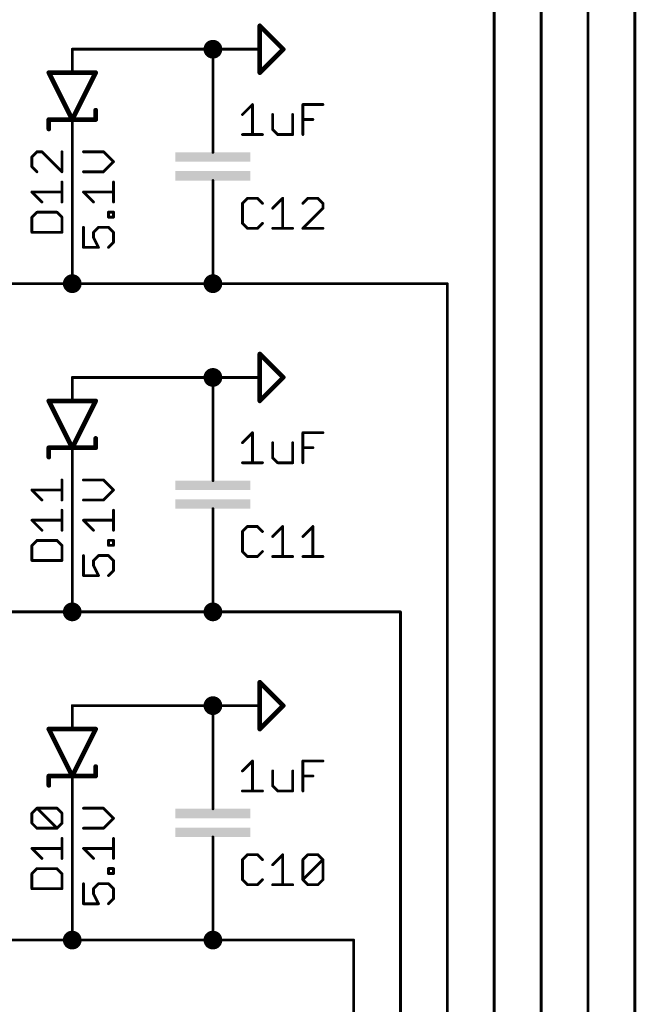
# Model space of a CAD drawing. Extents: x -61 to 240, y -139 to 283.
# Tile 52 of 77: x -36 to -2, y 159 to 212. Entities that reach past the tile are written whole.
import ezdxf

# ---------------------------------------------------------------- set-up
doc = ezdxf.new("R2010")
doc.units = 0
for name, color, linetype in [('91', 94, 'CONTINUOUS'), ('94', 14, 'CONTINUOUS'), ('95', 251, 'CONTINUOUS'), ('96', 251, 'CONTINUOUS')]:
    doc.layers.add(name, color=color, linetype=linetype)

# ---------------------------------------------------------------- blocks, each defined once
blk = doc.blocks.new('RECT')
blk.add_solid([(-0.5, -0.5), (0.5, -0.5), (-0.5, 0.5), (0.5, 0.5)])

msp = doc.modelspace()

# ---------------------------------------------------------------- linework, layer by layer
at = {"layer": '91', "const_width": 0.1524}
for points in [[(-2.54, 269.24), (-2.54, 137.16)], [(-5.08, 251.46), (-5.08, 137.16)], [(-7.62, 233.68), (-7.62, 137.16)], [(-10.16, 215.9), (-10.16, 137.16)], [(-25.4, 210.82), (-33.02, 210.82)], [(-25.4, 208.28), (-25.4, 210.82)], [(-33.02, 205.74), (-33.02, 198.12)], [(-25.4, 200.66), (-25.4, 198.12)], [(-38.1, 198.12), (-33.02, 198.12)], [(-25.4, 198.12), (-33.02, 198.12)], [(-25.4, 198.12), (-12.7, 198.12)], [(-12.7, 198.12), (-12.7, 137.16)], [(-25.4, 193.04), (-33.02, 193.04)], [(-25.4, 190.5), (-25.4, 193.04)], [(-33.02, 187.96), (-33.02, 180.34)], [(-25.4, 182.88), (-25.4, 180.34)], [(-38.1, 180.34), (-33.02, 180.34)], [(-25.4, 180.34), (-33.02, 180.34)], [(-15.24, 180.34), (-25.4, 180.34)], [(-15.24, 137.16), (-15.24, 180.34)], [(-25.4, 175.26), (-33.02, 175.26)], [(-25.4, 172.72), (-25.4, 175.26)], [(-33.02, 170.18), (-33.02, 162.56)], [(-25.4, 165.1), (-25.4, 162.56)], [(-38.1, 162.56), (-33.02, 162.56)], [(-25.4, 162.56), (-33.02, 162.56)], [(-17.78, 162.56), (-25.4, 162.56)], [(-17.78, 137.16), (-17.78, 162.56)]]:
    msp.add_lwpolyline(points, dxfattribs=at)
at = {"layer": '91'}
for points, const_width in [([(-25.4, 210.566, 1), (-25.4, 211.074, 1), (-25.4, 210.566)], 0.508), ([(-33.02, 210.8581, 1), (-33.02, 210.7819)], 0.0762), ([(-25.3619, 210.82, 1), (-25.4381, 210.82)], 0.0762), ([(-25.4, 210.7819, 1), (-25.4, 210.8581)], 0.0762), ([(-25.4381, 208.28, 1), (-25.3619, 208.28)], 0.0762), ([(-32.9819, 205.74, 1), (-33.0581, 205.74)], 0.0762), ([(-25.3619, 200.66, 1), (-25.4381, 200.66)], 0.0762), ([(-33.02, 197.866, 1), (-33.02, 198.374, 1), (-33.02, 197.866)], 0.508), ([(-25.4, 197.866, 1), (-25.4, 198.374, 1), (-25.4, 197.866)], 0.508), ([(-33.02, 198.1581, 1), (-33.02, 198.0819)], 0.0762), ([(-33.0581, 198.12, 1), (-32.9819, 198.12)], 0.0762), ([(-33.02, 198.0819, 1), (-33.02, 198.1581)], 0.0762), ([(-25.4, 198.1581, 1), (-25.4, 198.0819)], 0.0762), ([(-25.4381, 198.12, 1), (-25.3619, 198.12)], 0.0762), ([(-25.4, 198.0819, 1), (-25.4, 198.1581)], 0.0762), ([(-12.6619, 198.12, 1), (-12.7381, 198.12)], 0.0762), ([(-12.7, 198.0819, 1), (-12.7, 198.1581)], 0.0762), ([(-33.02, 193.0781, 1), (-33.02, 193.0019)], 0.0762), ([(-25.4, 192.786, 1), (-25.4, 193.294, 1), (-25.4, 192.786)], 0.508), ([(-25.3619, 193.04, 1), (-25.4381, 193.04)], 0.0762), ([(-25.4, 193.0019, 1), (-25.4, 193.0781)], 0.0762), ([(-25.4381, 190.5, 1), (-25.3619, 190.5)], 0.0762), ([(-32.9819, 187.96, 1), (-33.0581, 187.96)], 0.0762), ([(-25.3619, 182.88, 1), (-25.4381, 182.88)], 0.0762), ([(-33.02, 180.086, 1), (-33.02, 180.594, 1), (-33.02, 180.086)], 0.508), ([(-25.4, 180.086, 1), (-25.4, 180.594, 1), (-25.4, 180.086)], 0.508), ([(-33.02, 180.3781, 1), (-33.02, 180.3019)], 0.0762), ([(-33.0581, 180.34, 1), (-32.9819, 180.34)], 0.0762), ([(-33.02, 180.3019, 1), (-33.02, 180.3781)], 0.0762), ([(-25.4, 180.3781, 1), (-25.4, 180.3019)], 0.0762), ([(-25.4381, 180.34, 1), (-25.3619, 180.34)], 0.0762), ([(-25.4, 180.3019, 1), (-25.4, 180.3781)], 0.0762), ([(-15.2019, 180.34, 1), (-15.2781, 180.34)], 0.0762), ([(-15.24, 180.3019, 1), (-15.24, 180.3781)], 0.0762), ([(-25.4, 175.006, 1), (-25.4, 175.514, 1), (-25.4, 175.006)], 0.508), ([(-33.02, 175.2981, 1), (-33.02, 175.2219)], 0.0762), ([(-25.3619, 175.26, 1), (-25.4381, 175.26)], 0.0762), ([(-25.4, 175.2219, 1), (-25.4, 175.2981)], 0.0762), ([(-25.4381, 172.72, 1), (-25.3619, 172.72)], 0.0762), ([(-32.9819, 170.18, 1), (-33.0581, 170.18)], 0.0762), ([(-25.3619, 165.1, 1), (-25.4381, 165.1)], 0.0762), ([(-33.02, 162.306, 1), (-33.02, 162.814, 1), (-33.02, 162.306)], 0.508), ([(-25.4, 162.306, 1), (-25.4, 162.814, 1), (-25.4, 162.306)], 0.508), ([(-33.02, 162.5981, 1), (-33.02, 162.5219)], 0.0762), ([(-33.0581, 162.56, 1), (-32.9819, 162.56)], 0.0762), ([(-33.02, 162.5219, 1), (-33.02, 162.5981)], 0.0762), ([(-25.4, 162.5981, 1), (-25.4, 162.5219)], 0.0762), ([(-25.4381, 162.56, 1), (-25.3619, 162.56)], 0.0762), ([(-25.4, 162.5219, 1), (-25.4, 162.5981)], 0.0762), ([(-17.7419, 162.56, 1), (-17.8181, 162.56)], 0.0762), ([(-17.78, 162.5219, 1), (-17.78, 162.5981)], 0.0762)]:
    msp.add_lwpolyline(points, format="xyb", dxfattribs=dict(at, const_width=const_width))
at = {"layer": '94'}
for points, const_width in [([(-22.86, 212.09), (-22.86, 209.55)], 0.254), ([(-21.59, 210.82), (-22.86, 212.09)], 0.254), ([(-33.02, 210.82), (-33.02, 209.55)], 0.1524), ([(-25.4, 210.82), (-22.86, 210.82)], 0.1524), ([(-22.86, 209.55), (-21.59, 210.82)], 0.254), ([(-33.02, 207.01), (-34.29, 209.55)], 0.254), ([(-34.29, 209.55), (-33.02, 209.55)], 0.254), ([(-31.75, 209.55), (-33.02, 207.01)], 0.254), ([(-33.02, 209.55), (-31.75, 209.55)], 0.254), ([(-25.4, 208.28), (-25.4, 205.74)], 0.1524), ([(-31.75, 207.01), (-31.75, 207.518)], 0.254), ([(-34.29, 207.01), (-33.02, 207.01)], 0.254), ([(-34.29, 207.01), (-34.29, 206.502)], 0.254), ([(-33.02, 207.01), (-31.75, 207.01)], 0.254), ([(-33.02, 205.74), (-33.02, 207.01)], 0.1524), ([(-25.4, 205.74), (-25.4, 205.232)], 0.1524), ([(-25.4, 203.2), (-25.4, 203.708)], 0.1524), ([(-25.4, 200.66), (-25.4, 203.2)], 0.1524), ([(-22.86, 194.31), (-22.86, 191.77)], 0.254), ([(-21.59, 193.04), (-22.86, 194.31)], 0.254), ([(-33.02, 193.04), (-33.02, 191.77)], 0.1524), ([(-25.4, 193.04), (-22.86, 193.04)], 0.1524), ([(-22.86, 191.77), (-21.59, 193.04)], 0.254), ([(-33.02, 189.23), (-34.29, 191.77)], 0.254), ([(-34.29, 191.77), (-33.02, 191.77)], 0.254), ([(-31.75, 191.77), (-33.02, 189.23)], 0.254), ([(-33.02, 191.77), (-31.75, 191.77)], 0.254), ([(-25.4, 190.5), (-25.4, 187.96)], 0.1524), ([(-31.75, 189.23), (-31.75, 189.738)], 0.254), ([(-34.29, 189.23), (-33.02, 189.23)], 0.254), ([(-34.29, 189.23), (-34.29, 188.722)], 0.254), ([(-33.02, 189.23), (-31.75, 189.23)], 0.254), ([(-33.02, 187.96), (-33.02, 189.23)], 0.1524), ([(-25.4, 187.96), (-25.4, 187.452)], 0.1524), ([(-25.4, 185.42), (-25.4, 185.928)], 0.1524), ([(-25.4, 182.88), (-25.4, 185.42)], 0.1524), ([(-22.86, 176.53), (-22.86, 173.99)], 0.254), ([(-21.59, 175.26), (-22.86, 176.53)], 0.254), ([(-33.02, 175.26), (-33.02, 173.99)], 0.1524), ([(-25.4, 175.26), (-22.86, 175.26)], 0.1524), ([(-22.86, 173.99), (-21.59, 175.26)], 0.254), ([(-33.02, 171.45), (-34.29, 173.99)], 0.254), ([(-34.29, 173.99), (-33.02, 173.99)], 0.254), ([(-31.75, 173.99), (-33.02, 171.45)], 0.254), ([(-33.02, 173.99), (-31.75, 173.99)], 0.254), ([(-25.4, 172.72), (-25.4, 170.18)], 0.1524), ([(-31.75, 171.45), (-31.75, 171.958)], 0.254), ([(-34.29, 171.45), (-33.02, 171.45)], 0.254), ([(-34.29, 171.45), (-34.29, 170.942)], 0.254), ([(-33.02, 171.45), (-31.75, 171.45)], 0.254), ([(-33.02, 170.18), (-33.02, 171.45)], 0.1524), ([(-25.4, 170.18), (-25.4, 169.672)], 0.1524), ([(-25.4, 167.64), (-25.4, 168.148)], 0.1524), ([(-25.4, 165.1), (-25.4, 167.64)], 0.1524)]:
    msp.add_lwpolyline(points, dxfattribs=dict(at, const_width=const_width))
for points, const_width in [([(-22.7965, 212.09, 1), (-22.9235, 212.09)], 0.127), ([(-22.8151, 212.1349, 1), (-22.9049, 212.0451)], 0.127), ([(-32.9819, 210.82, 1), (-33.0581, 210.82)], 0.0762), ([(-25.4, 210.8581, 1), (-25.4, 210.7819)], 0.0762), ([(-22.86, 210.7819, 1), (-22.86, 210.8581)], 0.0762), ([(-21.5451, 210.7751, 1), (-21.6349, 210.8649)], 0.127), ([(-21.6349, 210.7751, 1), (-21.5451, 210.8649)], 0.127), ([(-34.2332, 209.5784, 1), (-34.3468, 209.5216)], 0.127), ([(-34.29, 209.6135, 1), (-34.29, 209.4865)], 0.127), ([(-33.02, 209.6135, 1), (-33.02, 209.4865)], 0.127), ([(-33.02, 209.4865, 1), (-33.02, 209.6135)], 0.127), ([(-31.6932, 209.5216, 1), (-31.8068, 209.5784)], 0.127), ([(-31.75, 209.4865, 1), (-31.75, 209.6135)], 0.127), ([(-22.9049, 209.5949, 1), (-22.8151, 209.5051)], 0.127), ([(-33.0581, 209.55, 1), (-32.9819, 209.55)], 0.0762), ([(-22.9235, 209.55, 1), (-22.7965, 209.55)], 0.127), ([(-25.3619, 208.28, 1), (-25.4381, 208.28)], 0.0762), ([(-31.6865, 207.518, 1), (-31.8135, 207.518)], 0.127), ([(-34.29, 207.0735, 1), (-34.29, 206.9465)], 0.127), ([(-34.2265, 207.01, 1), (-34.3535, 207.01)], 0.127), ([(-33.02, 207.0735, 1), (-33.02, 206.9465)], 0.127), ([(-33.0768, 207.0384, 1), (-32.9632, 206.9816)], 0.127), ([(-33.0768, 206.9816, 1), (-32.9632, 207.0384)], 0.127), ([(-32.9819, 207.01, 1), (-33.0581, 207.01)], 0.0762), ([(-33.02, 206.9465, 1), (-33.02, 207.0735)], 0.127), ([(-31.8135, 207.01, 1), (-31.6865, 207.01)], 0.127), ([(-31.75, 206.9465, 1), (-31.75, 207.0735)], 0.127), ([(-34.3535, 206.502, 1), (-34.2265, 206.502)], 0.127), ([(-33.0581, 205.74, 1), (-32.9819, 205.74)], 0.0762), ([(-25.3619, 205.74, 1), (-25.4381, 205.74)], 0.0762), ([(-25.4381, 205.74, 1), (-25.3619, 205.74)], 0.0762), ([(-25.4381, 205.232, 1), (-25.3619, 205.232)], 0.0762), ([(-25.3619, 203.708, 1), (-25.4381, 203.708)], 0.0762), ([(-25.3619, 203.2, 1), (-25.4381, 203.2)], 0.0762), ([(-25.4381, 203.2, 1), (-25.3619, 203.2)], 0.0762), ([(-25.4381, 200.66, 1), (-25.3619, 200.66)], 0.0762), ([(-22.7965, 194.31, 1), (-22.9235, 194.31)], 0.127), ([(-22.8151, 194.3549, 1), (-22.9049, 194.2651)], 0.127), ([(-32.9819, 193.04, 1), (-33.0581, 193.04)], 0.0762), ([(-25.4, 193.0781, 1), (-25.4, 193.0019)], 0.0762), ([(-22.86, 193.0019, 1), (-22.86, 193.0781)], 0.0762), ([(-21.5451, 192.9951, 1), (-21.6349, 193.0849)], 0.127), ([(-21.6349, 192.9951, 1), (-21.5451, 193.0849)], 0.127), ([(-34.2332, 191.7984, 1), (-34.3468, 191.7416)], 0.127), ([(-34.29, 191.8335, 1), (-34.29, 191.7065)], 0.127), ([(-33.02, 191.8335, 1), (-33.02, 191.7065)], 0.127), ([(-33.0581, 191.77, 1), (-32.9819, 191.77)], 0.0762), ([(-33.02, 191.7065, 1), (-33.02, 191.8335)], 0.127), ([(-31.6932, 191.7416, 1), (-31.8068, 191.7984)], 0.127), ([(-31.75, 191.7065, 1), (-31.75, 191.8335)], 0.127), ([(-22.9049, 191.8149, 1), (-22.8151, 191.7251)], 0.127), ([(-22.9235, 191.77, 1), (-22.7965, 191.77)], 0.127), ([(-25.3619, 190.5, 1), (-25.4381, 190.5)], 0.0762), ([(-31.6865, 189.738, 1), (-31.8135, 189.738)], 0.127), ([(-34.29, 189.2935, 1), (-34.29, 189.1665)], 0.127), ([(-34.2265, 189.23, 1), (-34.3535, 189.23)], 0.127), ([(-33.02, 189.2935, 1), (-33.02, 189.1665)], 0.127), ([(-33.0768, 189.2584, 1), (-32.9632, 189.2016)], 0.127), ([(-33.0768, 189.2016, 1), (-32.9632, 189.2584)], 0.127), ([(-32.9819, 189.23, 1), (-33.0581, 189.23)], 0.0762), ([(-33.02, 189.1665, 1), (-33.02, 189.2935)], 0.127), ([(-31.8135, 189.23, 1), (-31.6865, 189.23)], 0.127), ([(-31.75, 189.1665, 1), (-31.75, 189.2935)], 0.127), ([(-34.3535, 188.722, 1), (-34.2265, 188.722)], 0.127), ([(-33.0581, 187.96, 1), (-32.9819, 187.96)], 0.0762), ([(-25.3619, 187.96, 1), (-25.4381, 187.96)], 0.0762), ([(-25.4381, 187.96, 1), (-25.3619, 187.96)], 0.0762), ([(-25.4381, 187.452, 1), (-25.3619, 187.452)], 0.0762), ([(-25.3619, 185.928, 1), (-25.4381, 185.928)], 0.0762), ([(-25.3619, 185.42, 1), (-25.4381, 185.42)], 0.0762), ([(-25.4381, 185.42, 1), (-25.3619, 185.42)], 0.0762), ([(-25.4381, 182.88, 1), (-25.3619, 182.88)], 0.0762), ([(-22.7965, 176.53, 1), (-22.9235, 176.53)], 0.127), ([(-22.8151, 176.5749, 1), (-22.9049, 176.4851)], 0.127), ([(-32.9819, 175.26, 1), (-33.0581, 175.26)], 0.0762), ([(-25.4, 175.2981, 1), (-25.4, 175.2219)], 0.0762), ([(-22.86, 175.2219, 1), (-22.86, 175.2981)], 0.0762), ([(-21.5451, 175.2151, 1), (-21.6349, 175.3049)], 0.127), ([(-21.6349, 175.2151, 1), (-21.5451, 175.3049)], 0.127), ([(-34.2332, 174.0184, 1), (-34.3468, 173.9616)], 0.127), ([(-34.29, 174.0535, 1), (-34.29, 173.9265)], 0.127), ([(-33.02, 174.0535, 1), (-33.02, 173.9265)], 0.127), ([(-33.0581, 173.99, 1), (-32.9819, 173.99)], 0.0762), ([(-33.02, 173.9265, 1), (-33.02, 174.0535)], 0.127), ([(-31.6932, 173.9616, 1), (-31.8068, 174.0184)], 0.127), ([(-31.75, 173.9265, 1), (-31.75, 174.0535)], 0.127), ([(-22.9049, 174.0349, 1), (-22.8151, 173.9451)], 0.127), ([(-22.9235, 173.99, 1), (-22.7965, 173.99)], 0.127), ([(-25.3619, 172.72, 1), (-25.4381, 172.72)], 0.0762), ([(-31.6865, 171.958, 1), (-31.8135, 171.958)], 0.127), ([(-34.29, 171.5135, 1), (-34.29, 171.3865)], 0.127), ([(-34.2265, 171.45, 1), (-34.3535, 171.45)], 0.127), ([(-33.02, 171.5135, 1), (-33.02, 171.3865)], 0.127), ([(-33.0768, 171.4784, 1), (-32.9632, 171.4216)], 0.127), ([(-33.0768, 171.4216, 1), (-32.9632, 171.4784)], 0.127), ([(-32.9819, 171.45, 1), (-33.0581, 171.45)], 0.0762), ([(-33.02, 171.3865, 1), (-33.02, 171.5135)], 0.127), ([(-31.8135, 171.45, 1), (-31.6865, 171.45)], 0.127), ([(-31.75, 171.3865, 1), (-31.75, 171.5135)], 0.127), ([(-34.3535, 170.942, 1), (-34.2265, 170.942)], 0.127), ([(-33.0581, 170.18, 1), (-32.9819, 170.18)], 0.0762), ([(-25.3619, 170.18, 1), (-25.4381, 170.18)], 0.0762), ([(-25.4381, 170.18, 1), (-25.3619, 170.18)], 0.0762), ([(-25.4381, 169.672, 1), (-25.3619, 169.672)], 0.0762), ([(-25.3619, 168.148, 1), (-25.4381, 168.148)], 0.0762), ([(-25.3619, 167.64, 1), (-25.4381, 167.64)], 0.0762), ([(-25.4381, 167.64, 1), (-25.3619, 167.64)], 0.0762), ([(-25.4381, 165.1, 1), (-25.3619, 165.1)], 0.0762)]:
    msp.add_lwpolyline(points, format="xyb", dxfattribs=dict(at, const_width=const_width))
at = {"layer": '95', "const_width": 0.1524}
for points in [[(-34.9346, 205.2637), (-35.2058, 204.9925)], [(-35.2058, 204.9925), (-35.2058, 204.4502)], [(-34.6635, 205.2637), (-34.9346, 205.2637)], [(-33.5788, 204.179), (-34.6635, 205.2637)], [(-33.5788, 205.2637), (-33.5788, 204.179)], [(-35.2058, 204.4502), (-34.9346, 204.179)], [(-33.5788, 202.5419), (-33.5788, 203.6265)], [(-34.6635, 202.5419), (-35.2058, 203.0842)], [(-35.2058, 203.0842), (-33.5788, 203.0842)], [(-23.5286, 202.7442), (-23.7998, 202.473)], [(-22.9863, 202.7442), (-23.5286, 202.7442)], [(-22.7151, 202.473), (-22.9863, 202.7442)], [(-22.1626, 202.2019), (-21.6203, 202.7442)], [(-21.6203, 202.7442), (-21.6203, 201.1172)], [(-20.2543, 202.7442), (-20.5255, 202.473)], [(-19.712, 202.7442), (-20.2543, 202.7442)], [(-19.4408, 202.473), (-19.712, 202.7442)], [(-23.7998, 202.473), (-23.7998, 201.3884)], [(-20.5255, 201.1172), (-19.4408, 202.2019)], [(-19.4408, 202.2019), (-19.4408, 202.473)], [(-34.9346, 201.9894), (-35.2058, 201.7182)], [(-35.2058, 201.7182), (-35.2058, 200.9047)], [(-33.85, 201.9894), (-34.9346, 201.9894)], [(-33.5788, 201.7182), (-33.85, 201.9894)], [(-33.5788, 200.9047), (-33.5788, 201.7182)], [(-23.7998, 201.3884), (-23.5286, 201.1172)], [(-23.5286, 201.1172), (-22.9863, 201.1172)], [(-22.9863, 201.1172), (-22.7151, 201.3884)], [(-22.1626, 201.1172), (-21.078, 201.1172)], [(-19.4408, 201.1172), (-20.5255, 201.1172)], [(-35.2058, 200.9047), (-33.5788, 200.9047)], [(-33.5788, 186.399), (-33.5788, 187.4837)], [(-34.6635, 186.399), (-35.2058, 186.9414)], [(-35.2058, 186.9414), (-33.5788, 186.9414)], [(-33.5788, 184.7619), (-33.5788, 185.8465)], [(-34.6635, 184.7619), (-35.2058, 185.3042)], [(-35.2058, 185.3042), (-33.5788, 185.3042)], [(-23.5286, 184.9642), (-23.7998, 184.693)], [(-23.7998, 184.693), (-23.7998, 183.6084)], [(-22.9863, 184.9642), (-23.5286, 184.9642)], [(-22.7151, 184.693), (-22.9863, 184.9642)], [(-22.1626, 184.4219), (-21.6203, 184.9642)], [(-21.6203, 184.9642), (-21.6203, 183.3372)], [(-20.5255, 184.4219), (-19.9832, 184.9642)], [(-19.9832, 184.9642), (-19.9832, 183.3372)], [(-34.9346, 184.2094), (-35.2058, 183.9382)], [(-33.85, 184.2094), (-34.9346, 184.2094)], [(-33.5788, 183.9382), (-33.85, 184.2094)], [(-35.2058, 183.9382), (-35.2058, 183.1247)], [(-33.5788, 183.1247), (-33.5788, 183.9382)], [(-23.7998, 183.6084), (-23.5286, 183.3372)], [(-22.9863, 183.3372), (-22.7151, 183.6084)], [(-35.2058, 183.1247), (-33.5788, 183.1247)], [(-23.5286, 183.3372), (-22.9863, 183.3372)], [(-22.1626, 183.3372), (-21.078, 183.3372)], [(-20.5255, 183.3372), (-19.4408, 183.3372)], [(-35.2058, 169.4325), (-34.9346, 169.7037)], [(-34.9346, 169.7037), (-33.85, 169.7037)], [(-33.85, 168.619), (-34.9346, 169.7037)], [(-33.85, 169.7037), (-33.5788, 169.4325)], [(-35.2058, 168.8902), (-35.2058, 169.4325)], [(-33.5788, 169.4325), (-33.5788, 168.8902)], [(-34.9346, 168.619), (-35.2058, 168.8902)], [(-33.85, 168.619), (-34.9346, 168.619)], [(-33.5788, 168.8902), (-33.85, 168.619)], [(-33.5788, 166.9819), (-33.5788, 168.0665)], [(-34.6635, 166.9819), (-35.2058, 167.5242)], [(-35.2058, 167.5242), (-33.5788, 167.5242)], [(-23.5286, 167.1842), (-23.7998, 166.913)], [(-23.7998, 166.913), (-23.7998, 165.8284)], [(-22.9863, 167.1842), (-23.5286, 167.1842)], [(-22.7151, 166.913), (-22.9863, 167.1842)], [(-22.1626, 166.6419), (-21.6203, 167.1842)], [(-21.6203, 167.1842), (-21.6203, 165.5572)], [(-20.5255, 166.913), (-20.2543, 167.1842)], [(-20.5255, 165.8284), (-20.5255, 166.913)], [(-20.5255, 165.8284), (-19.4408, 166.913)], [(-20.2543, 167.1842), (-19.712, 167.1842)], [(-19.712, 167.1842), (-19.4408, 166.913)], [(-19.4408, 166.913), (-19.4408, 165.8284)], [(-34.9346, 166.4294), (-35.2058, 166.1582)], [(-33.85, 166.4294), (-34.9346, 166.4294)], [(-33.5788, 166.1582), (-33.85, 166.4294)], [(-35.2058, 166.1582), (-35.2058, 165.3447)], [(-33.5788, 165.3447), (-33.5788, 166.1582)], [(-23.7998, 165.8284), (-23.5286, 165.5572)], [(-22.9863, 165.5572), (-22.7151, 165.8284)], [(-20.2543, 165.5572), (-20.5255, 165.8284)], [(-19.4408, 165.8284), (-19.712, 165.5572)], [(-35.2058, 165.3447), (-33.5788, 165.3447)], [(-23.5286, 165.5572), (-22.9863, 165.5572)], [(-22.1626, 165.5572), (-21.078, 165.5572)], [(-19.712, 165.5572), (-20.2543, 165.5572)]]:
    msp.add_lwpolyline(points, dxfattribs=at)
at = {"layer": '95', "const_width": 0.0762}
for points in [[(-35.1677, 204.9925, 1), (-35.2439, 204.9925)], [(-35.2327, 205.0195, 1), (-35.1788, 204.9656)], [(-34.9346, 205.3018, 1), (-34.9346, 205.2256)], [(-34.9077, 205.2368, 1), (-34.9616, 205.2906)], [(-34.6365, 205.2906, 1), (-34.6904, 205.2368)], [(-34.6635, 205.2256, 1), (-34.6635, 205.3018)], [(-33.5407, 205.2637, 1), (-33.6169, 205.2637)], [(-35.2439, 204.4502, 1), (-35.1677, 204.4502)], [(-35.1788, 204.4771, 1), (-35.2327, 204.4233)], [(-34.9616, 204.1521, 1), (-34.9077, 204.206)], [(-33.6169, 204.179, 1), (-33.5407, 204.179)], [(-33.6057, 204.1521, 1), (-33.5519, 204.206)], [(-33.5407, 203.6265, 1), (-33.6169, 203.6265)], [(-35.1788, 203.1112, 1), (-35.2327, 203.0573)], [(-35.2058, 203.1223, 1), (-35.2058, 203.0461)], [(-33.5788, 203.0461, 1), (-33.5788, 203.1223)], [(-23.5286, 202.7823, 1), (-23.5286, 202.7061)], [(-23.5017, 202.7172, 1), (-23.5556, 202.7711)], [(-22.9594, 202.7711, 1), (-23.0132, 202.7172)], [(-22.9863, 202.7061, 1), (-22.9863, 202.7823)], [(-21.5822, 202.7442, 1), (-21.6584, 202.7442)], [(-21.5934, 202.7172, 1), (-21.6473, 202.7711)], [(-20.2543, 202.7823, 1), (-20.2543, 202.7061)], [(-20.2274, 202.7172, 1), (-20.2813, 202.7711)], [(-19.6851, 202.7711, 1), (-19.7389, 202.7172)], [(-19.712, 202.7061, 1), (-19.712, 202.7823)], [(-34.6904, 202.5149, 1), (-34.6365, 202.5688)], [(-33.6169, 202.5419, 1), (-33.5407, 202.5419)], [(-23.7617, 202.473, 1), (-23.8379, 202.473)], [(-23.8267, 202.5, 1), (-23.7729, 202.4461)], [(-22.7421, 202.4461, 1), (-22.6882, 202.5)], [(-22.1896, 202.2288, 1), (-22.1357, 202.1749)], [(-20.5524, 202.5, 1), (-20.4985, 202.4461)], [(-19.4027, 202.473, 1), (-19.4789, 202.473)], [(-19.4789, 202.2019, 1), (-19.4027, 202.2019)], [(-19.4678, 202.4461, 1), (-19.4139, 202.5)], [(-19.4139, 202.1749, 1), (-19.4678, 202.2288)], [(-35.1677, 201.7182, 1), (-35.2439, 201.7182)], [(-35.2327, 201.7452, 1), (-35.1788, 201.6913)], [(-34.9346, 202.0275, 1), (-34.9346, 201.9513)], [(-34.9077, 201.9624, 1), (-34.9616, 202.0163)], [(-33.823, 202.0163, 1), (-33.8769, 201.9624)], [(-33.85, 201.9513, 1), (-33.85, 202.0275)], [(-33.5407, 201.7182, 1), (-33.6169, 201.7182)], [(-33.6057, 201.6913, 1), (-33.5519, 201.7452)], [(-23.7729, 201.4153, 1), (-23.8267, 201.3614)], [(-23.8379, 201.3884, 1), (-23.7617, 201.3884)], [(-23.5286, 201.1553, 1), (-23.5286, 201.0791)], [(-23.5556, 201.0903, 1), (-23.5017, 201.1441)], [(-23.0132, 201.1441, 1), (-22.9594, 201.0903)], [(-22.9863, 201.0791, 1), (-22.9863, 201.1553)], [(-22.6882, 201.3614, 1), (-22.7421, 201.4153)], [(-22.1626, 201.1553, 1), (-22.1626, 201.0791)], [(-21.6584, 201.1172, 1), (-21.5822, 201.1172)], [(-21.078, 201.0791, 1), (-21.078, 201.1553)], [(-20.5255, 201.1553, 1), (-20.5255, 201.0791)], [(-20.5524, 201.1441, 1), (-20.4985, 201.0903)], [(-19.4408, 201.0791, 1), (-19.4408, 201.1553)], [(-35.2058, 200.9428, 1), (-35.2058, 200.8666)], [(-35.2439, 200.9047, 1), (-35.1677, 200.9047)], [(-33.6169, 200.9047, 1), (-33.5407, 200.9047)], [(-33.5788, 200.8666, 1), (-33.5788, 200.9428)], [(-33.5407, 187.4837, 1), (-33.6169, 187.4837)], [(-35.1788, 186.9683, 1), (-35.2327, 186.9144)], [(-35.2058, 186.9795, 1), (-35.2058, 186.9033)], [(-33.5788, 186.9033, 1), (-33.5788, 186.9795)], [(-34.6904, 186.3721, 1), (-34.6365, 186.426)], [(-33.6169, 186.399, 1), (-33.5407, 186.399)], [(-33.5407, 185.8465, 1), (-33.6169, 185.8465)], [(-35.1788, 185.3312, 1), (-35.2327, 185.2773)], [(-35.2058, 185.3423, 1), (-35.2058, 185.2661)], [(-33.5788, 185.2661, 1), (-33.5788, 185.3423)], [(-34.6904, 184.7349, 1), (-34.6365, 184.7888)], [(-33.6169, 184.7619, 1), (-33.5407, 184.7619)], [(-23.7617, 184.693, 1), (-23.8379, 184.693)], [(-23.8267, 184.72, 1), (-23.7729, 184.6661)], [(-23.5286, 185.0023, 1), (-23.5286, 184.9261)], [(-23.5017, 184.9372, 1), (-23.5556, 184.9911)], [(-22.9594, 184.9911, 1), (-23.0132, 184.9372)], [(-22.9863, 184.9261, 1), (-22.9863, 185.0023)], [(-22.7421, 184.6661, 1), (-22.6882, 184.72)], [(-21.5822, 184.9642, 1), (-21.6584, 184.9642)], [(-21.5934, 184.9372, 1), (-21.6473, 184.9911)], [(-19.9451, 184.9642, 1), (-20.0213, 184.9642)], [(-19.9562, 184.9372, 1), (-20.0101, 184.9911)], [(-34.9346, 184.2475, 1), (-34.9346, 184.1713)], [(-34.9077, 184.1824, 1), (-34.9616, 184.2363)], [(-33.823, 184.2363, 1), (-33.8769, 184.1824)], [(-33.85, 184.1713, 1), (-33.85, 184.2475)], [(-22.1896, 184.4488, 1), (-22.1357, 184.3949)], [(-20.5524, 184.4488, 1), (-20.4985, 184.3949)], [(-35.1677, 183.9382, 1), (-35.2439, 183.9382)], [(-35.2327, 183.9652, 1), (-35.1788, 183.9113)], [(-33.5407, 183.9382, 1), (-33.6169, 183.9382)], [(-33.6057, 183.9113, 1), (-33.5519, 183.9652)], [(-23.7729, 183.6353, 1), (-23.8267, 183.5814)], [(-23.8379, 183.6084, 1), (-23.7617, 183.6084)], [(-22.6882, 183.5814, 1), (-22.7421, 183.6353)], [(-35.2058, 183.1628, 1), (-35.2058, 183.0866)], [(-35.2439, 183.1247, 1), (-35.1677, 183.1247)], [(-33.6169, 183.1247, 1), (-33.5407, 183.1247)], [(-33.5788, 183.0866, 1), (-33.5788, 183.1628)], [(-23.5286, 183.3753, 1), (-23.5286, 183.2991)], [(-23.5556, 183.3103, 1), (-23.5017, 183.3641)], [(-23.0132, 183.3641, 1), (-22.9594, 183.3103)], [(-22.9863, 183.2991, 1), (-22.9863, 183.3753)], [(-22.1626, 183.3753, 1), (-22.1626, 183.2991)], [(-21.6584, 183.3372, 1), (-21.5822, 183.3372)], [(-21.078, 183.2991, 1), (-21.078, 183.3753)], [(-20.5255, 183.3753, 1), (-20.5255, 183.2991)], [(-20.0213, 183.3372, 1), (-19.9451, 183.3372)], [(-19.4408, 183.2991, 1), (-19.4408, 183.3753)], [(-34.9346, 169.7418, 1), (-34.9346, 169.6656)], [(-34.9077, 169.7306, 1), (-34.9616, 169.6768)], [(-34.9077, 169.6768, 1), (-34.9616, 169.7306)], [(-33.823, 169.7306, 1), (-33.8769, 169.6768)], [(-33.85, 169.6656, 1), (-33.85, 169.7418)], [(-35.1677, 169.4325, 1), (-35.2439, 169.4325)], [(-35.2327, 169.4595, 1), (-35.1788, 169.4056)], [(-33.5407, 169.4325, 1), (-33.6169, 169.4325)], [(-33.6057, 169.4056, 1), (-33.5519, 169.4595)], [(-35.2439, 168.8902, 1), (-35.1677, 168.8902)], [(-35.1788, 168.9171, 1), (-35.2327, 168.8633)], [(-34.9346, 168.6571, 1), (-34.9346, 168.5809)], [(-34.9616, 168.5921, 1), (-34.9077, 168.646)], [(-33.8769, 168.646, 1), (-33.823, 168.5921)], [(-33.8769, 168.5921, 1), (-33.823, 168.646)], [(-33.85, 168.5809, 1), (-33.85, 168.6571)], [(-33.6169, 168.8902, 1), (-33.5407, 168.8902)], [(-33.5519, 168.8633, 1), (-33.6057, 168.9171)], [(-33.5407, 168.0665, 1), (-33.6169, 168.0665)], [(-35.1788, 167.5512, 1), (-35.2327, 167.4973)], [(-35.2058, 167.5623, 1), (-35.2058, 167.4861)], [(-33.5788, 167.4861, 1), (-33.5788, 167.5623)], [(-34.6904, 166.9549, 1), (-34.6365, 167.0088)], [(-33.6169, 166.9819, 1), (-33.5407, 166.9819)], [(-23.7617, 166.913, 1), (-23.8379, 166.913)], [(-23.8267, 166.94, 1), (-23.7729, 166.8861)], [(-23.5286, 167.2223, 1), (-23.5286, 167.1461)], [(-23.5017, 167.1572, 1), (-23.5556, 167.2111)], [(-22.9594, 167.2111, 1), (-23.0132, 167.1572)], [(-22.9863, 167.1461, 1), (-22.9863, 167.2223)], [(-22.7421, 166.8861, 1), (-22.6882, 166.94)], [(-21.5822, 167.1842, 1), (-21.6584, 167.1842)], [(-21.5934, 167.1572, 1), (-21.6473, 167.2111)], [(-20.4874, 166.913, 1), (-20.5636, 166.913)], [(-20.5524, 166.94, 1), (-20.4985, 166.8861)], [(-20.2543, 167.2223, 1), (-20.2543, 167.1461)], [(-20.2274, 167.1572, 1), (-20.2813, 167.2111)], [(-19.6851, 167.2111, 1), (-19.7389, 167.1572)], [(-19.712, 167.1461, 1), (-19.712, 167.2223)], [(-19.4027, 166.913, 1), (-19.4789, 166.913)], [(-19.4139, 166.8861, 1), (-19.4678, 166.94)], [(-19.4678, 166.8861, 1), (-19.4139, 166.94)], [(-34.9346, 166.4675, 1), (-34.9346, 166.3913)], [(-34.9077, 166.4024, 1), (-34.9616, 166.4563)], [(-33.823, 166.4563, 1), (-33.8769, 166.4024)], [(-33.85, 166.3913, 1), (-33.85, 166.4675)], [(-22.1896, 166.6688, 1), (-22.1357, 166.6149)], [(-35.1677, 166.1582, 1), (-35.2439, 166.1582)], [(-35.2327, 166.1852, 1), (-35.1788, 166.1313)], [(-33.5407, 166.1582, 1), (-33.6169, 166.1582)], [(-33.6057, 166.1313, 1), (-33.5519, 166.1852)], [(-23.7729, 165.8553, 1), (-23.8267, 165.8014)], [(-22.6882, 165.8014, 1), (-22.7421, 165.8553)], [(-20.4985, 165.8553, 1), (-20.5524, 165.8014)], [(-20.5524, 165.8553, 1), (-20.4985, 165.8014)], [(-19.4139, 165.8014, 1), (-19.4678, 165.8553)], [(-35.2058, 165.3828, 1), (-35.2058, 165.3066)], [(-35.2439, 165.3447, 1), (-35.1677, 165.3447)], [(-33.6169, 165.3447, 1), (-33.5407, 165.3447)], [(-33.5788, 165.3066, 1), (-33.5788, 165.3828)], [(-23.8379, 165.8284, 1), (-23.7617, 165.8284)], [(-23.5286, 165.5953, 1), (-23.5286, 165.5191)], [(-23.5556, 165.5303, 1), (-23.5017, 165.5841)], [(-23.0132, 165.5841, 1), (-22.9594, 165.5303)], [(-22.9863, 165.5191, 1), (-22.9863, 165.5953)], [(-22.1626, 165.5953, 1), (-22.1626, 165.5191)], [(-21.6584, 165.5572, 1), (-21.5822, 165.5572)], [(-21.078, 165.5191, 1), (-21.078, 165.5953)], [(-20.5636, 165.8284, 1), (-20.4874, 165.8284)], [(-20.2543, 165.5953, 1), (-20.2543, 165.5191)], [(-20.2813, 165.5303, 1), (-20.2274, 165.5841)], [(-19.7389, 165.5841, 1), (-19.6851, 165.5303)], [(-19.712, 165.5191, 1), (-19.712, 165.5953)], [(-19.4789, 165.8284, 1), (-19.4027, 165.8284)]]:
    msp.add_lwpolyline(points, format="xyb", dxfattribs=at)
at = {"layer": '96', "const_width": 0.1524}
for points in [[(-23.7998, 207.2819), (-23.2575, 207.8242)], [(-23.2575, 207.8242), (-23.2575, 206.1972)], [(-20.5255, 206.1972), (-20.5255, 207.8242)], [(-20.5255, 207.8242), (-19.4408, 207.8242)], [(-22.1626, 207.2819), (-22.1626, 206.4684)], [(-21.078, 206.1972), (-21.078, 207.2819)], [(-20.5255, 207.0107), (-19.9832, 207.0107)], [(-22.1626, 206.4684), (-21.8915, 206.1972)], [(-23.7998, 206.1972), (-22.7151, 206.1972)], [(-21.8915, 206.1972), (-21.078, 206.1972)], [(-31.3271, 205.2637), (-32.4118, 205.2637)], [(-30.7848, 204.7214), (-31.3271, 205.2637)], [(-31.3271, 204.179), (-30.7848, 204.7214)], [(-32.4118, 204.179), (-31.3271, 204.179)], [(-30.7848, 202.5419), (-30.7848, 203.6265)], [(-31.8695, 202.5419), (-32.4118, 203.0842)], [(-32.4118, 203.0842), (-30.7848, 203.0842)], [(-31.056, 201.7233), (-31.056, 201.9945)], [(-31.056, 201.9945), (-30.7848, 201.9945)], [(-30.7848, 201.7233), (-31.056, 201.7233)], [(-30.7848, 201.9945), (-30.7848, 201.7233)], [(-32.4118, 201.1708), (-32.4118, 200.0861)], [(-31.8695, 200.8996), (-31.5983, 201.1708)], [(-31.5983, 201.1708), (-31.056, 201.1708)], [(-31.056, 201.1708), (-30.7848, 200.8996)], [(-31.8695, 200.6285), (-31.8695, 200.8996)], [(-31.5983, 200.0861), (-31.8695, 200.6285)], [(-30.7848, 200.8996), (-30.7848, 200.3573)], [(-32.4118, 200.0861), (-31.5983, 200.0861)], [(-30.7848, 200.3573), (-31.056, 200.0861)], [(-23.7998, 189.5019), (-23.2575, 190.0442)], [(-23.2575, 190.0442), (-23.2575, 188.4172)], [(-20.5255, 188.4172), (-20.5255, 190.0442)], [(-20.5255, 190.0442), (-19.4408, 190.0442)], [(-22.1626, 189.5019), (-22.1626, 188.6884)], [(-21.078, 188.4172), (-21.078, 189.5019)], [(-20.5255, 189.2307), (-19.9832, 189.2307)], [(-23.7998, 188.4172), (-22.7151, 188.4172)], [(-22.1626, 188.6884), (-21.8915, 188.4172)], [(-21.8915, 188.4172), (-21.078, 188.4172)], [(-31.3271, 187.4837), (-32.4118, 187.4837)], [(-30.7848, 186.9414), (-31.3271, 187.4837)], [(-31.3271, 186.399), (-30.7848, 186.9414)], [(-32.4118, 186.399), (-31.3271, 186.399)], [(-30.7848, 184.7619), (-30.7848, 185.8465)], [(-31.8695, 184.7619), (-32.4118, 185.3042)], [(-32.4118, 185.3042), (-30.7848, 185.3042)], [(-31.056, 183.9433), (-31.056, 184.2145)], [(-31.056, 184.2145), (-30.7848, 184.2145)], [(-30.7848, 184.2145), (-30.7848, 183.9433)], [(-30.7848, 183.9433), (-31.056, 183.9433)], [(-32.4118, 183.3908), (-32.4118, 182.3061)], [(-31.8695, 183.1196), (-31.5983, 183.3908)], [(-31.8695, 182.8485), (-31.8695, 183.1196)], [(-31.5983, 183.3908), (-31.056, 183.3908)], [(-31.056, 183.3908), (-30.7848, 183.1196)], [(-30.7848, 183.1196), (-30.7848, 182.5773)], [(-31.5983, 182.3061), (-31.8695, 182.8485)], [(-30.7848, 182.5773), (-31.056, 182.3061)], [(-32.4118, 182.3061), (-31.5983, 182.3061)], [(-23.7998, 171.7219), (-23.2575, 172.2642)], [(-23.2575, 172.2642), (-23.2575, 170.6372)], [(-20.5255, 170.6372), (-20.5255, 172.2642)], [(-20.5255, 172.2642), (-19.4408, 172.2642)], [(-22.1626, 171.7219), (-22.1626, 170.9084)], [(-21.078, 170.6372), (-21.078, 171.7219)], [(-20.5255, 171.4507), (-19.9832, 171.4507)], [(-23.7998, 170.6372), (-22.7151, 170.6372)], [(-22.1626, 170.9084), (-21.8915, 170.6372)], [(-21.8915, 170.6372), (-21.078, 170.6372)], [(-31.3271, 169.7037), (-32.4118, 169.7037)], [(-30.7848, 169.1614), (-31.3271, 169.7037)], [(-31.3271, 168.619), (-30.7848, 169.1614)], [(-32.4118, 168.619), (-31.3271, 168.619)], [(-30.7848, 166.9819), (-30.7848, 168.0665)], [(-31.8695, 166.9819), (-32.4118, 167.5242)], [(-32.4118, 167.5242), (-30.7848, 167.5242)], [(-31.056, 166.1633), (-31.056, 166.4345)], [(-31.056, 166.4345), (-30.7848, 166.4345)], [(-30.7848, 166.4345), (-30.7848, 166.1633)], [(-30.7848, 166.1633), (-31.056, 166.1633)], [(-32.4118, 165.6108), (-32.4118, 164.5261)], [(-31.8695, 165.3396), (-31.5983, 165.6108)], [(-31.8695, 165.0685), (-31.8695, 165.3396)], [(-31.5983, 165.6108), (-31.056, 165.6108)], [(-31.056, 165.6108), (-30.7848, 165.3396)], [(-30.7848, 165.3396), (-30.7848, 164.7973)], [(-31.5983, 164.5261), (-31.8695, 165.0685)], [(-30.7848, 164.7973), (-31.056, 164.5261)], [(-32.4118, 164.5261), (-31.5983, 164.5261)]]:
    msp.add_lwpolyline(points, dxfattribs=at)
at = {"layer": '96', "const_width": 0.0762}
for points in [[(-23.2194, 207.8242, 1), (-23.2956, 207.8242)], [(-23.2305, 207.7972, 1), (-23.2844, 207.8511)], [(-20.4874, 207.8242, 1), (-20.5636, 207.8242)], [(-20.5255, 207.8623, 1), (-20.5255, 207.7861)], [(-19.4408, 207.7861, 1), (-19.4408, 207.8623)], [(-23.8267, 207.3088, 1), (-23.7729, 207.2549)], [(-22.1245, 207.2819, 1), (-22.2007, 207.2819)], [(-21.0399, 207.2819, 1), (-21.1161, 207.2819)], [(-20.5255, 207.0488, 1), (-20.5255, 206.9726)], [(-19.9832, 206.9726, 1), (-19.9832, 207.0488)], [(-22.1357, 206.4953, 1), (-22.1896, 206.4414)], [(-22.2007, 206.4684, 1), (-22.1245, 206.4684)], [(-23.7998, 206.2353, 1), (-23.7998, 206.1591)], [(-23.2956, 206.1972, 1), (-23.2194, 206.1972)], [(-22.7151, 206.1591, 1), (-22.7151, 206.2353)], [(-21.8915, 206.2353, 1), (-21.8915, 206.1591)], [(-21.9184, 206.1703, 1), (-21.8645, 206.2241)], [(-21.1161, 206.1972, 1), (-21.0399, 206.1972)], [(-21.078, 206.1591, 1), (-21.078, 206.2353)], [(-20.5636, 206.1972, 1), (-20.4874, 206.1972)], [(-32.4118, 205.3018, 1), (-32.4118, 205.2256)], [(-31.3002, 205.2906, 1), (-31.3541, 205.2368)], [(-31.3271, 205.2256, 1), (-31.3271, 205.3018)], [(-30.7579, 204.6944, 1), (-30.8117, 204.7483)], [(-30.8117, 204.6944, 1), (-30.7579, 204.7483)], [(-32.4118, 204.2171, 1), (-32.4118, 204.1409)], [(-31.3541, 204.206, 1), (-31.3002, 204.1521)], [(-31.3271, 204.1409, 1), (-31.3271, 204.2171)], [(-30.7467, 203.6265, 1), (-30.8229, 203.6265)], [(-32.4118, 203.1223, 1), (-32.4118, 203.0461)], [(-32.3848, 203.1111, 1), (-32.4387, 203.0573)], [(-30.7848, 203.0461, 1), (-30.7848, 203.1223)], [(-31.8964, 202.5149, 1), (-31.8425, 202.5688)], [(-30.8229, 202.5419, 1), (-30.7467, 202.5419)], [(-31.0179, 201.9945, 1), (-31.0941, 201.9945)], [(-31.056, 202.0326, 1), (-31.056, 201.9564)], [(-31.056, 201.7614, 1), (-31.056, 201.6852)], [(-31.0941, 201.7233, 1), (-31.0179, 201.7233)], [(-30.7467, 201.9945, 1), (-30.8229, 201.9945)], [(-30.8229, 201.7233, 1), (-30.7467, 201.7233)], [(-30.7848, 201.9564, 1), (-30.7848, 202.0326)], [(-30.7848, 201.6852, 1), (-30.7848, 201.7614)], [(-32.3737, 201.1708, 1), (-32.4499, 201.1708)], [(-31.5983, 201.2089, 1), (-31.5983, 201.1327)], [(-31.5714, 201.1439, 1), (-31.6252, 201.1977)], [(-31.029, 201.1977, 1), (-31.0829, 201.1439)], [(-31.056, 201.1327, 1), (-31.056, 201.2089)], [(-31.8314, 200.8996, 1), (-31.9076, 200.8996)], [(-31.8964, 200.9266, 1), (-31.8425, 200.8727)], [(-31.9076, 200.6285, 1), (-31.8314, 200.6285)], [(-31.8354, 200.6455, 1), (-31.9035, 200.6114)], [(-30.7467, 200.8996, 1), (-30.8229, 200.8996)], [(-30.8117, 200.8727, 1), (-30.7579, 200.9266)], [(-32.4118, 200.1242, 1), (-32.4118, 200.048)], [(-32.4499, 200.0861, 1), (-32.3737, 200.0861)], [(-31.6324, 200.0691, 1), (-31.5642, 200.1032)], [(-31.5983, 200.048, 1), (-31.5983, 200.1242)], [(-31.0829, 200.1131, 1), (-31.029, 200.0592)], [(-30.8229, 200.3573, 1), (-30.7467, 200.3573)], [(-30.7579, 200.3304, 1), (-30.8117, 200.3842)], [(-23.2194, 190.0442, 1), (-23.2956, 190.0442)], [(-23.2305, 190.0172, 1), (-23.2844, 190.0711)], [(-20.4874, 190.0442, 1), (-20.5636, 190.0442)], [(-20.5255, 190.0823, 1), (-20.5255, 190.0061)], [(-19.4408, 190.0061, 1), (-19.4408, 190.0823)], [(-23.8267, 189.5288, 1), (-23.7729, 189.4749)], [(-22.1245, 189.5019, 1), (-22.2007, 189.5019)], [(-21.0399, 189.5019, 1), (-21.1161, 189.5019)], [(-20.5255, 189.2688, 1), (-20.5255, 189.1926)], [(-19.9832, 189.1926, 1), (-19.9832, 189.2688)], [(-23.7998, 188.4553, 1), (-23.7998, 188.3791)], [(-23.2956, 188.4172, 1), (-23.2194, 188.4172)], [(-22.7151, 188.3791, 1), (-22.7151, 188.4553)], [(-22.1357, 188.7153, 1), (-22.1896, 188.6614)], [(-22.2007, 188.6884, 1), (-22.1245, 188.6884)], [(-21.8915, 188.4553, 1), (-21.8915, 188.3791)], [(-21.9184, 188.3903, 1), (-21.8645, 188.4441)], [(-21.1161, 188.4172, 1), (-21.0399, 188.4172)], [(-21.078, 188.3791, 1), (-21.078, 188.4553)], [(-20.5636, 188.4172, 1), (-20.4874, 188.4172)], [(-32.4118, 187.5218, 1), (-32.4118, 187.4456)], [(-31.3002, 187.5106, 1), (-31.3541, 187.4568)], [(-31.3271, 187.4456, 1), (-31.3271, 187.5218)], [(-30.7579, 186.9144, 1), (-30.8117, 186.9683)], [(-30.8117, 186.9144, 1), (-30.7579, 186.9683)], [(-32.4118, 186.4371, 1), (-32.4118, 186.3609)], [(-31.3541, 186.426, 1), (-31.3002, 186.3721)], [(-31.3271, 186.3609, 1), (-31.3271, 186.4371)], [(-30.7467, 185.8465, 1), (-30.8229, 185.8465)], [(-32.4118, 185.3423, 1), (-32.4118, 185.2661)], [(-32.3848, 185.3311, 1), (-32.4387, 185.2773)], [(-30.7848, 185.2661, 1), (-30.7848, 185.3423)], [(-31.8964, 184.7349, 1), (-31.8425, 184.7888)], [(-30.8229, 184.7619, 1), (-30.7467, 184.7619)], [(-31.0179, 184.2145, 1), (-31.0941, 184.2145)], [(-31.056, 184.2526, 1), (-31.056, 184.1764)], [(-30.7467, 184.2145, 1), (-30.8229, 184.2145)], [(-30.7848, 184.1764, 1), (-30.7848, 184.2526)], [(-31.056, 183.9814, 1), (-31.056, 183.9052)], [(-31.0941, 183.9433, 1), (-31.0179, 183.9433)], [(-30.8229, 183.9433, 1), (-30.7467, 183.9433)], [(-30.7848, 183.9052, 1), (-30.7848, 183.9814)], [(-32.3737, 183.3908, 1), (-32.4499, 183.3908)], [(-31.8314, 183.1196, 1), (-31.9076, 183.1196)], [(-31.8964, 183.1466, 1), (-31.8425, 183.0927)], [(-31.5983, 183.4289, 1), (-31.5983, 183.3527)], [(-31.5714, 183.3639, 1), (-31.6252, 183.4177)], [(-31.029, 183.4177, 1), (-31.0829, 183.3639)], [(-31.056, 183.3527, 1), (-31.056, 183.4289)], [(-30.7467, 183.1196, 1), (-30.8229, 183.1196)], [(-30.8117, 183.0927, 1), (-30.7579, 183.1466)], [(-31.9076, 182.8485, 1), (-31.8314, 182.8485)], [(-31.8354, 182.8655, 1), (-31.9035, 182.8314)], [(-30.8229, 182.5773, 1), (-30.7467, 182.5773)], [(-30.7579, 182.5504, 1), (-30.8117, 182.6042)], [(-32.4118, 182.3442, 1), (-32.4118, 182.268)], [(-32.4499, 182.3061, 1), (-32.3737, 182.3061)], [(-31.6324, 182.2891, 1), (-31.5642, 182.3232)], [(-31.5983, 182.268, 1), (-31.5983, 182.3442)], [(-31.0829, 182.3331, 1), (-31.029, 182.2792)], [(-23.2194, 172.2642, 1), (-23.2956, 172.2642)], [(-23.2305, 172.2372, 1), (-23.2844, 172.2911)], [(-20.4874, 172.2642, 1), (-20.5636, 172.2642)], [(-20.5255, 172.3023, 1), (-20.5255, 172.2261)], [(-19.4408, 172.2261, 1), (-19.4408, 172.3023)], [(-23.8267, 171.7488, 1), (-23.7729, 171.6949)], [(-22.1245, 171.7219, 1), (-22.2007, 171.7219)], [(-21.0399, 171.7219, 1), (-21.1161, 171.7219)], [(-20.5255, 171.4888, 1), (-20.5255, 171.4126)], [(-19.9832, 171.4126, 1), (-19.9832, 171.4888)], [(-23.7998, 170.6753, 1), (-23.7998, 170.5991)], [(-22.7151, 170.5991, 1), (-22.7151, 170.6753)], [(-22.1357, 170.9353, 1), (-22.1896, 170.8814)], [(-22.2007, 170.9084, 1), (-22.1245, 170.9084)], [(-21.8915, 170.6753, 1), (-21.8915, 170.5991)], [(-21.9184, 170.6103, 1), (-21.8645, 170.6641)], [(-21.078, 170.5991, 1), (-21.078, 170.6753)], [(-23.2956, 170.6372, 1), (-23.2194, 170.6372)], [(-21.1161, 170.6372, 1), (-21.0399, 170.6372)], [(-20.5636, 170.6372, 1), (-20.4874, 170.6372)], [(-32.4118, 169.7418, 1), (-32.4118, 169.6656)], [(-31.3002, 169.7306, 1), (-31.3541, 169.6768)], [(-31.3271, 169.6656, 1), (-31.3271, 169.7418)], [(-30.7579, 169.1344, 1), (-30.8117, 169.1883)], [(-30.8117, 169.1344, 1), (-30.7579, 169.1883)], [(-32.4118, 168.6571, 1), (-32.4118, 168.5809)], [(-31.3541, 168.646, 1), (-31.3002, 168.5921)], [(-31.3271, 168.5809, 1), (-31.3271, 168.6571)], [(-30.7467, 168.0665, 1), (-30.8229, 168.0665)], [(-32.4118, 167.5623, 1), (-32.4118, 167.4861)], [(-32.3848, 167.5511, 1), (-32.4387, 167.4973)], [(-30.7848, 167.4861, 1), (-30.7848, 167.5623)], [(-31.8964, 166.9549, 1), (-31.8425, 167.0088)], [(-30.8229, 166.9819, 1), (-30.7467, 166.9819)], [(-31.0179, 166.4345, 1), (-31.0941, 166.4345)], [(-31.056, 166.4726, 1), (-31.056, 166.3964)], [(-30.7467, 166.4345, 1), (-30.8229, 166.4345)], [(-30.7848, 166.3964, 1), (-30.7848, 166.4726)], [(-31.056, 166.2014, 1), (-31.056, 166.1252)], [(-31.0941, 166.1633, 1), (-31.0179, 166.1633)], [(-30.8229, 166.1633, 1), (-30.7467, 166.1633)], [(-30.7848, 166.1252, 1), (-30.7848, 166.2014)], [(-32.3737, 165.6108, 1), (-32.4499, 165.6108)], [(-31.8314, 165.3396, 1), (-31.9076, 165.3396)], [(-31.8964, 165.3666, 1), (-31.8425, 165.3127)], [(-31.5983, 165.6489, 1), (-31.5983, 165.5727)], [(-31.5714, 165.5839, 1), (-31.6252, 165.6377)], [(-31.029, 165.6377, 1), (-31.0829, 165.5839)], [(-31.056, 165.5727, 1), (-31.056, 165.6489)], [(-30.7467, 165.3396, 1), (-30.8229, 165.3396)], [(-30.8117, 165.3127, 1), (-30.7579, 165.3666)], [(-31.9076, 165.0685, 1), (-31.8314, 165.0685)], [(-31.8354, 165.0855, 1), (-31.9035, 165.0514)], [(-30.8229, 164.7973, 1), (-30.7467, 164.7973)], [(-30.7579, 164.7704, 1), (-30.8117, 164.8242)], [(-32.4118, 164.5642, 1), (-32.4118, 164.488)], [(-32.4499, 164.5261, 1), (-32.3737, 164.5261)], [(-31.6324, 164.5091, 1), (-31.5642, 164.5432)], [(-31.5983, 164.488, 1), (-31.5983, 164.5642)], [(-31.0829, 164.5531, 1), (-31.029, 164.4992)]]:
    msp.add_lwpolyline(points, format="xyb", dxfattribs=at)

# ---------------------------------------------------------------- block references
at = {"layer": '94', "xscale": 4.064, "yscale": 0.508}
for p in [(-25.4, 204.978), (-25.4, 203.962), (-25.4, 187.198), (-25.4, 186.182), (-25.4, 169.418), (-25.4, 168.402)]:
    msp.add_blockref('RECT', p, dxfattribs=at)

doc.saveas('drawing.dxf')
